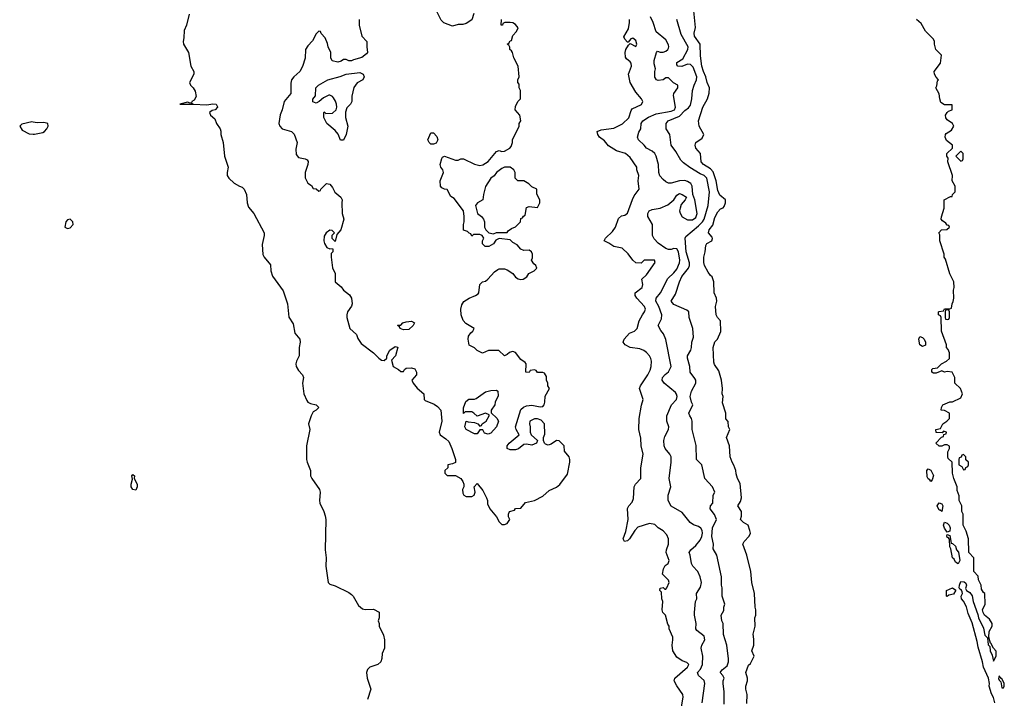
# Model space of a CAD drawing. Header units: inches. Extents: x 2601469 to 2753575, y 449403 to 582909.
# Tile 203 of 256: x 2639901 to 2647108, y 523522 to 528489. Entities that reach past the tile are written whole.
import ezdxf

# ---------------------------------------------------------------- set-up
doc = ezdxf.new("R2010")
doc.units = ezdxf.units.IN
doc.header["$MEASUREMENT"] = 0
doc.layers.add('C6532', color=7, linetype='Continuous')
doc.layers.add('C6542', color=7, linetype='Continuous')

msp = doc.modelspace()

# ---------------------------------------------------------------- linework, layer by layer
at = {"layer": 'C6532', "color": 4, "elevation": 36}
msp.add_lwpolyline([(2640000, 527739.9), (2639990, 527742), (2639915.5, 527724.5), (2639901, 527710), (2639919.9, 527679.9), (2639970, 527654.4), (2640000, 527651.4)], dxfattribs=at)
at = {"layer": 'C6542', "color": 4}
for points, elevation in [([(2641141, 528530), (2641121, 528450), (2641104.7, 528410), (2641103.6, 528356.4), (2641098, 528330), (2641101, 528310), (2641136, 528250), (2641154.8, 528150), (2641174.8, 528110), (2641174.8, 528090), (2641144.7, 528030), (2641151.3, 528010), (2641170.7, 527990.7), (2641186, 527966), (2641191.9, 527928.1), (2641178.8, 527901.2), (2641162, 527890), (2641159.6, 527880.4), (2641150, 527878), (2641130, 527886), (2641074, 527870), (2641166, 527870), (2641162, 527878), (2641171.6, 527871.6), (2641270, 527866.8), (2641314.2, 527874.2), (2641338, 527870), (2641350, 527852), (2641350, 527848.7), (2641330.6, 527829.4), (2641310, 527824), (2641291.3, 527810), (2641298, 527790), (2641330, 527764.7), (2641342, 527730), (2641367.3, 527690), (2641372.8, 527672.8), (2641373.4, 527650), (2641390.6, 527590), (2641401, 527490), (2641426.8, 527410), (2641418.8, 527370), (2641420.7, 527350), (2641430.8, 527330), (2641470, 527294), (2641510, 527270.6), (2641530, 527264), (2641544, 527250), (2641562, 527210), (2641565.5, 527150), (2641576.5, 527116.5), (2641614.8, 527070), (2641690.8, 526930), (2641691, 526910), (2641676.8, 526843.2), (2641680.7, 526770), (2641690.7, 526750), (2641735.6, 526695.6), (2641739.1, 526650), (2641752.4, 526612.4), (2641830, 526504.7), (2641861, 526410), (2641870.8, 526310.8), (2641902, 526262), (2641915.9, 526195.9), (2641950.6, 526150), (2641953.4, 526130), (2641947.3, 526090), (2641947.3, 526030), (2641927.3, 525990), (2641923, 525970), (2641924.9, 525950), (2641940.9, 525920.9), (2641970.7, 525890), (2641977.3, 525870), (2641970.5, 525830), (2641972.7, 525810), (2641982, 525750), (2642002.5, 525702.5), (2642010.6, 525690.6), (2642030, 525678.8), (2642072, 525670), (2642091.3, 525650), (2642072, 525630), (2642050, 525618), (2642034.8, 525590), (2642016, 525530), (2642024, 525490), (2642000.5, 525370), (2642000.5, 525270), (2642004, 525250), (2642030.7, 525190), (2642030.8, 525150), (2642038.8, 525130), (2642096, 525050), (2642101, 525030), (2642095.5, 524970), (2642098, 524950), (2642128, 524890), (2642138, 524858), (2642141.6, 524830), (2642138, 524610), (2642144.9, 524550), (2642142, 524490), (2642158, 524370), (2642170, 524358), (2642210, 524346), (2642310, 524296), (2642330, 524281), (2642341, 524270), (2642380.7, 524200.7), (2642410, 524176), (2642430, 524171), (2642490, 524174), (2642532.7, 524152.7), (2642532, 524110), (2642524.7, 524090), (2642532, 524070), (2642532, 524050), (2642564.7, 523984.7), (2642571, 523950), (2642571.3, 523888.7), (2642554, 523850), (2642552.7, 523812.7), (2642544.7, 523790), (2642522, 523770), (2642464.7, 523750), (2642447.3, 523732.7), (2642438.8, 523710), (2642444.9, 523670), (2642470.5, 523589.5), (2642447.9, 523512.1)], 36), ([(2642384.7, 528490), (2642386, 528450), (2642404.7, 528370), (2642442.8, 528330), (2642441, 528290), (2642446, 528250), (2642439.8, 528240.2), (2642406.4, 528213.6), (2642343.6, 528196.4), (2642330, 528188.7), (2642310, 528188.7), (2642290, 528198), (2642270, 528198), (2642254.4, 528185.6), (2642230, 528179), (2642188.4, 528188.4), (2642178, 528210), (2642178, 528250), (2642158, 528290), (2642154.6, 528314.6), (2642136.4, 528356.4), (2642107.3, 528387.3), (2642102, 528402), (2642090, 528406), (2642070, 528386), (2642045.4, 528334.6), (2642010, 528298), (2641992, 528270), (2641991.6, 528208.4), (2641970, 528146), (2641951.3, 528110), (2641907.7, 528072.3), (2641891, 528050), (2641885.4, 528025.4), (2641884.7, 527950), (2641838, 527890), (2641822, 527830), (2641806.4, 527793.6), (2641798, 527730), (2641804.7, 527710), (2641822, 527690), (2641890, 527671.3), (2641910.9, 527650.9), (2641931, 527590), (2641922, 527542), (2641923.5, 527503.5), (2641941, 527481), (2641991.3, 527471.3), (2642004.7, 527464.7), (2642011.3, 527451.3), (2642011, 527430), (2641991.3, 527370), (2641991.6, 527331.6), (2642010, 527294), (2642036.9, 527276.9), (2642050, 527254), (2642071.6, 527251.6), (2642090, 527234), (2642102, 527238), (2642106, 527250), (2642146, 527290), (2642170, 527284.7), (2642190, 527262), (2642207.7, 527227.7), (2642250.6, 527190.6), (2642261, 527170), (2642258, 527150), (2642261, 527070), (2642274.8, 527030), (2642251.3, 526950), (2642222, 526918), (2642210, 526866), (2642188.9, 526888.9), (2642188.7, 526911.3), (2642206, 526930), (2642187.3, 526947.3), (2642170, 526948), (2642144.7, 526930), (2642130, 526906), (2642126.8, 526870), (2642131.3, 526850), (2642150, 526822), (2642170, 526812), (2642190, 526814), (2642194, 526810), (2642192, 526790), (2642182, 526778), (2642180.7, 526750), (2642190, 526674), (2642211.3, 526631.3), (2642211.3, 526570), (2642253.2, 526533.2), (2642271.3, 526510), (2642315.9, 526475.9), (2642330.6, 526450.6), (2642333.4, 526410), (2642328.5, 526391.5), (2642300.7, 526350), (2642294.8, 526330), (2642294.8, 526310), (2642318, 526230), (2642365.4, 526185.4), (2642376.9, 526156.9), (2642399.8, 526119.8), (2642490, 526051.3), (2642530, 526011.3), (2642550, 525998), (2642570, 525994), (2642588, 526012), (2642588.7, 526030), (2642609.5, 526070.5), (2642650, 526098), (2642670, 526092), (2642650.8, 526029.2), (2642623.6, 525996.4), (2642634, 525950), (2642674, 525930), (2642690, 525914), (2642710, 525914), (2642718, 525930), (2642730, 525938), (2642770, 525941), (2642793.2, 525933.2), (2642804.7, 525910), (2642804.7, 525890), (2642772, 525850), (2642782, 525830), (2642810, 525791.3), (2642858, 525750), (2642862, 525710), (2642870, 525702), (2642934.9, 525674.9), (2642958.7, 525658.7), (2642982.8, 525630), (2642990.8, 525550), (2642971.3, 525470), (2642978, 525450), (2643021, 525421), (2643041, 525401), (2643064.7, 525350), (2643091.3, 525270), (2643090, 525248), (2643070, 525238), (2643034, 525230), (2643034, 525210), (2643014, 525190), (2643014, 525170), (2643030, 525154), (2643090, 525152), (2643130.7, 525130.7), (2643144.7, 525110), (2643151.6, 525088.4), (2643152, 525070), (2643142, 525050), (2643143.6, 525023.6), (2643152, 525010), (2643170, 524998), (2643210, 524998), (2643228, 525010), (2643235.3, 525030), (2643228, 525070), (2643250, 525094), (2643290, 525042), (2643318, 524990), (2643324.7, 524970), (2643325.4, 524945.4), (2643342, 524910), (2643392, 524850), (2643410, 524814), (2643430, 524794), (2643450, 524794), (2643470, 524802), (2643488, 524830), (2643478, 524850), (2643478, 524870), (2643486, 524890), (2643522, 524898), (2643530, 524912), (2643570, 524914), (2643604, 524956), (2643670, 524971), (2643730, 525001), (2643776.5, 525043.5), (2643830, 525067.3), (2643853.8, 525086.2), (2643910, 525162), (2643929, 525250), (2643929, 525270), (2643922, 525290), (2643888, 525330), (2643886, 525370), (2643850, 525406), (2643830, 525408), (2643790, 525382), (2643770, 525375.3), (2643750, 525382), (2643742, 525390), (2643735.3, 525410), (2643735.3, 525430), (2643744.7, 525455.3), (2643742, 525530), (2643718, 525558), (2643690, 525568), (2643670, 525568), (2643634, 525550), (2643632, 525530), (2643638, 525510), (2643638, 525470), (2643644.7, 525450), (2643692, 525410), (2643684.7, 525390), (2643650, 525376), (2643610, 525381.2), (2643590, 525379), (2643552.7, 525347.3), (2643530, 525341.2), (2643490, 525341.2), (2643469.5, 525349.5), (2643469.2, 525370), (2643484, 525390), (2643558, 525450), (2643534, 525490), (2643529.3, 525510), (2643570, 525636), (2643587.5, 525652.5), (2643610, 525664), (2643650, 525667.3), (2643710, 525656), (2643730, 525658), (2643739, 525670), (2643745.2, 525690), (2643746.6, 525733.4), (2643778, 525790), (2643768, 525810), (2643768, 525830), (2643758, 525850), (2643756.4, 525876.4), (2643742, 525902), (2643730, 525906), (2643690, 525906), (2643682, 525922), (2643670, 525926), (2643638, 525922), (2643630, 525908), (2643606, 525910), (2643608, 525970), (2643600.4, 525980.4), (2643570, 526002), (2643530, 526053.2), (2643510, 526061.2), (2643500.7, 526059.3), (2643486, 526054), (2643470, 526038), (2643450, 526028), (2643407.3, 526067.3), (2643331.6, 526068.4), (2643289.1, 526049.1), (2643250, 526068), (2643230, 526088), (2643190, 526108), (2643182.7, 526150), (2643186.6, 526173.4), (2643202, 526198), (2643218, 526210), (2643228, 526230), (2643166, 526266), (2643146.6, 526286.6), (2643132.7, 526330), (2643129.5, 526370.5), (2643137.5, 526402.5), (2643152.5, 526427.5), (2643190, 526451), (2643238, 526470), (2643257.2, 526482.8), (2643262, 526490), (2643268.7, 526550), (2643289.4, 526570.6), (2643310, 526576), (2643328.7, 526590), (2643376.4, 526643.6), (2643400.2, 526659.8), (2643410, 526664.7), (2643450, 526664.7), (2643470, 526658), (2643510.8, 526630.8), (2643530, 526604.7), (2643550, 526591.3), (2643570, 526586.8), (2643586, 526590), (2643613.6, 526606.4), (2643628.9, 526631.1), (2643666, 526650), (2643686, 526670), (2643678, 526690), (2643663.1, 526703.1), (2643648, 526728), (2643654, 526746), (2643653.6, 526773.6), (2643648, 526790), (2643630, 526802), (2643590, 526799), (2643570, 526808.7), (2643542, 526842), (2643510, 526858), (2643490, 526878), (2643410, 526888.7), (2643385.4, 526874.6), (2643370, 526848.7), (2643334, 526830), (2643309.3, 526829.3), (2643288.4, 526848.4), (2643288, 526870), (2643298, 526890), (2643286, 526910), (2643270, 526918), (2643222, 526918), (2643210, 526906), (2643202, 526922), (2643190, 526926), (2643178, 526938), (2643150, 526948), (2643149, 526990), (2643155.3, 527010), (2643155.3, 527050), (2643148.7, 527090), (2643080.4, 527180.4), (2643056.4, 527196.4), (2643030, 527246), (2643010, 527248), (2642990, 527258), (2642982, 527270), (2642979.3, 527310), (2643002, 527370), (2642998, 527390), (2642984, 527410), (2642979, 527430), (2642990, 527474), (2642996.4, 527483.6), (2643010, 527491.3), (2643090, 527462), (2643110, 527462), (2643130, 527471.3), (2643150, 527471.3), (2643230.9, 527430.9), (2643270, 527421), (2643290, 527426), (2643329.4, 527450.6), (2643390, 527524.7), (2643410, 527531.3), (2643430, 527524.7), (2643450, 527526), (2643488, 527550), (2643498, 527562), (2643508, 527590), (2643508, 527610), (2643558, 527710), (2643558, 527730), (2643568, 527750), (2643562, 527790), (2643528, 527830), (2643530, 527854), (2643548.4, 527891.6), (2643566, 527910), (2643566, 527970), (2643558, 527990), (2643556.4, 528016.4), (2643546, 528030), (2643546, 528050), (2643558, 528070), (2643548.7, 528150), (2643518, 528210), (2643508.7, 528250), (2643502, 528262), (2643488.7, 528270), (2643488, 528288), (2643482, 528302), (2643468, 528310), (2643482, 528318), (2643490, 528334), (2643502, 528338), (2643510, 528374), (2643538, 528402), (2643548.7, 528430), (2643530, 528454), (2643510, 528465.2), (2643491.1, 528468.9), (2643452, 528468), (2643438, 528462), (2643434, 528450), (2643426, 528450), (2643428, 528492)], 44), ([(2643225.8, 528534.2), (2643210, 528488), (2643170, 528462), (2643145.4, 528454.6), (2643110, 528454), (2643070, 528442), (2643006.3, 528466.3), (2642986.8, 528486.8), (2642955.3, 528550)], 44), ([(2644739.3, 523430), (2644758, 523530), (2644755.3, 523550), (2644710, 523614), (2644692.3, 523650), (2644696, 523670), (2644789.2, 523750), (2644799, 523770), (2644785.2, 523785.2), (2644750, 523797.2), (2644710, 523824), (2644681.2, 523870), (2644676, 523910), (2644682.7, 523950), (2644681.2, 523970), (2644655.3, 524030), (2644654, 524050), (2644645.2, 524065.2), (2644628.7, 524130), (2644609, 524150), (2644604, 524170), (2644609, 524230), (2644601.2, 524250), (2644598, 524298), (2644586, 524310), (2644588, 524328), (2644610, 524332), (2644622, 524322), (2644630, 524322), (2644638, 524330), (2644655.3, 524370), (2644650, 524386), (2644606, 524430), (2644614, 524470), (2644626.6, 524493.4), (2644648.7, 524510), (2644654, 524530), (2644634, 524590), (2644635.3, 524610), (2644649.1, 524650.9), (2644649, 524690), (2644638, 524718), (2644610, 524749), (2644575.3, 524770), (2644550, 524794), (2644510, 524802), (2644426.4, 524773.6), (2644402.8, 524750), (2644364.7, 524690), (2644350, 524675.3), (2644329, 524669), (2644319, 524690), (2644336.6, 524743.4), (2644355.1, 524830), (2644349.5, 524910.5), (2644359, 524930), (2644383.1, 524956.9), (2644394.6, 524985.4), (2644398, 525070), (2644408, 525090), (2644448, 525130), (2644448.7, 525210), (2644463.7, 525310), (2644449.6, 525370), (2644447.3, 525427.3), (2644432.7, 525490), (2644435.3, 525570), (2644452.5, 525667.5), (2644465.2, 525710), (2644437.2, 525790), (2644444, 525810), (2644499, 525890), (2644515.5, 525924.5), (2644524, 525950), (2644525.2, 525990), (2644521.2, 526010), (2644510, 526028.7), (2644490, 526054), (2644470, 526069), (2644441.2, 526081.2), (2644369.6, 526089.6), (2644334, 526110), (2644318, 526130), (2644326, 526150), (2644365.6, 526194.4), (2644402, 526210), (2644421.2, 526230), (2644436, 526284), (2644459, 526330), (2644474, 526350), (2644482, 526370), (2644474, 526390), (2644418, 526450), (2644406.6, 526470), (2644405.2, 526490), (2644457.2, 526530), (2644461.2, 526550), (2644455.3, 526590), (2644490, 526622.8), (2644552.9, 526712.9), (2644548.4, 526728.4), (2644471.6, 526728.4), (2644450, 526708), (2644410, 526709), (2644389.4, 526729.4), (2644355.9, 526775.9), (2644310, 526818), (2644250, 526828), (2644213.6, 526853.6), (2644178, 526870), (2644188.7, 526890), (2644240.2, 526939.8), (2644262, 526970), (2644284.8, 527035.2), (2644306.8, 527053.2), (2644330, 527058.8), (2644350, 527072), (2644385.6, 527174.4), (2644399, 527201), (2644435.3, 527250), (2644428, 527310), (2644433.2, 527350), (2644419, 527390), (2644417.2, 527410), (2644370, 527481.2), (2644335.3, 527510), (2644270, 527529.3), (2644210, 527566), (2644181.6, 527601.6), (2644146, 527630), (2644133.2, 527650), (2644128.7, 527670), (2644157.5, 527682.5), (2644250, 527694.4), (2644313.9, 527726.1), (2644359.5, 527770), (2644376, 527824), (2644383.7, 527836.3), (2644451.7, 527868.3), (2644461.2, 527890), (2644452.3, 527910), (2644410, 527959.3), (2644369.5, 528030), (2644357.2, 528090), (2644378, 528150), (2644376, 528170), (2644370, 528182), (2644343.1, 528203.1), (2644335.3, 528215.3), (2644333.2, 528250), (2644337.2, 528270), (2644356.4, 528303.6), (2644370, 528314), (2644410, 528294), (2644418, 528310), (2644410, 528338), (2644390, 528355.3), (2644374, 528350), (2644354, 528326), (2644350, 528326), (2644330, 528346), (2644324, 528364), (2644357.2, 528422.8), (2644364, 528470), (2644364, 528490)], 36), ([(2644897.2, 523490), (2644917, 523630), (2644911.8, 523651.8), (2644869, 523690), (2644862.7, 523710), (2644884.8, 523735.2), (2644899.6, 523770), (2644902.4, 523830), (2644889.4, 523890), (2644895.1, 523910), (2644917, 523950), (2644910, 523977.2), (2644858, 524018), (2644849, 524030), (2644853.2, 524070), (2644839.3, 524130), (2644839.3, 524150), (2644848.7, 524230), (2644858, 524250), (2644855.3, 524290), (2644884.1, 524335.9), (2644892.7, 524370), (2644882.7, 524410), (2644865.2, 524450), (2644829, 524490), (2644817.2, 524510), (2644809.3, 524570), (2644801.2, 524590), (2644814, 524610), (2644850, 524640.5), (2644880.9, 524679.1), (2644894.3, 524705.7), (2644898.9, 524730), (2644896.9, 524750), (2644886.6, 524766.6), (2644870, 524778.4), (2644832, 524792), (2644809.5, 524809.5), (2644750, 524882), (2644669.3, 524929.3), (2644648, 524970), (2644648.7, 525010), (2644668, 525070), (2644655.3, 525130), (2644669.2, 525250), (2644669.1, 525289.1), (2644659, 525310), (2644625.2, 525350), (2644617.2, 525370), (2644615.3, 525410), (2644622, 525438), (2644649, 525490), (2644652.7, 525510), (2644639, 525550), (2644639, 525590), (2644672, 525670), (2644709.3, 525710), (2644714.5, 525730), (2644709.5, 525749.5), (2644700.1, 525760.1), (2644617.2, 525830), (2644603.7, 525850), (2644607, 525870), (2644626.7, 525893.3), (2644650, 525911), (2644669.2, 525950), (2644629.3, 526149.3), (2644614, 526190), (2644593.2, 526213.2), (2644574, 526250), (2644599.5, 526300.5), (2644602, 526330), (2644578.7, 526390), (2644557, 526430), (2644559.3, 526450), (2644592.3, 526490), (2644644.4, 526595.6), (2644690, 526636.3), (2644710, 526664), (2644731.1, 526708.9), (2644733, 526730), (2644723.6, 526790), (2644711.2, 526811.2), (2644690, 526813.6), (2644670, 526807.3), (2644650, 526807.3), (2644630, 526814.5), (2644573.6, 526853.6), (2644544.7, 526884.7), (2644534, 526910), (2644533.2, 526990), (2644499, 527050), (2644499, 527070), (2644509.5, 527090.5), (2644530, 527101), (2644590, 527110.5), (2644646.2, 527133.8), (2644689.3, 527170), (2644710, 527204.7), (2644730, 527218), (2644750, 527211), (2644782, 527190), (2644772, 527170), (2644743.9, 527136.1), (2644734.4, 527110), (2644730.4, 527090), (2644734.2, 527074.2), (2644750, 527046.8), (2644790, 527024), (2644824.9, 527024.9), (2644850, 527042), (2644860.7, 527070), (2644842, 527170), (2644828.9, 527208.9), (2644823.7, 527270), (2644812.7, 527290), (2644790, 527306), (2644770, 527312.3), (2644730, 527309.2), (2644670, 527293.2), (2644650, 527293.2), (2644630, 527302.7), (2644610, 527319.3), (2644587.5, 527347.5), (2644579.3, 527370), (2644576.2, 527430), (2644559.6, 527490), (2644550, 527509.2), (2644530, 527526.6), (2644489.7, 527549.7), (2644471.8, 527571.8), (2644429.5, 527609.5), (2644424, 527630), (2644434, 527666), (2644448, 527690), (2644449, 527730), (2644462, 527750), (2644504.4, 527775.6), (2644560.1, 527799.9), (2644670, 527820.3), (2644694, 527830), (2644701.3, 527850), (2644686.6, 527933.4), (2644689, 527950), (2644718, 527990), (2644719, 528010), (2644687.8, 528027.8), (2644650, 528064), (2644630, 528064), (2644610, 528049), (2644575.3, 528044.7), (2644562, 528050), (2644549.3, 528069.3), (2644549.1, 528109.1), (2644554, 528130), (2644545.6, 528165.6), (2644545.2, 528190), (2644562, 528250), (2644570, 528258), (2644590, 528251.3), (2644610, 528251), (2644630, 528258.8), (2644644, 528270), (2644650, 528282), (2644653.2, 528290), (2644650, 528306), (2644630, 528342), (2644560.2, 528400.2), (2644537.2, 528470), (2644517.2, 528510)], 32), ([(2645058, 523478), (2645058, 523570), (2645049.1, 523630.9), (2645049.1, 523650.9), (2645058, 523670), (2645048.9, 523688.9), (2645029, 523710), (2645042, 523730), (2645079.5, 523760.5), (2645089.2, 523790), (2645089.2, 523810), (2645078, 523910), (2645052.3, 523990), (2645049.3, 524070), (2645041.2, 524090), (2645035.3, 524130), (2645054.6, 524165.4), (2645055.3, 524190), (2645062, 524210), (2645042, 524270), (2645044, 524330), (2645039, 524350), (2645037.2, 524410), (2645004, 524570), (2644976.4, 524616.4), (2644979, 524650), (2644967, 524707), (2644972.7, 524770), (2645000.9, 524830), (2644987.2, 524867.2), (2644955.3, 524910), (2644958, 524930), (2644974, 524950), (2644977.2, 525010), (2644989, 525030), (2644972.7, 525070), (2644915.3, 525130), (2644894, 525230), (2644855.3, 525270), (2644853.6, 525373.6), (2644824, 525490), (2644824, 525550), (2644819, 525570), (2644805.2, 525590), (2644799, 525610), (2644828.7, 525670), (2644819, 525690), (2644809.3, 525730), (2644817.2, 525770), (2644849.2, 525830), (2644849.2, 525850), (2644843.2, 525863.2), (2644809.4, 525909.4), (2644806, 525950), (2644789.3, 526010.7), (2644789.2, 526030), (2644813.2, 526070), (2644819, 526090), (2644822, 526130), (2644833.6, 526166.4), (2644828.9, 526228.9), (2644802, 526310), (2644798, 526350), (2644783.1, 526363.1), (2644690, 526404), (2644669.3, 526430), (2644700.7, 526479.3), (2644729.6, 526570), (2644747.8, 526610), (2644796.2, 526670), (2644803.6, 526690), (2644803, 526710), (2644780.4, 526790), (2644773.2, 526890), (2644777.2, 526902.8), (2644870, 526981.3), (2644898.7, 527010), (2644911.3, 527030), (2644940.4, 527130), (2644949.7, 527230), (2644929.4, 527330), (2644910, 527349.4), (2644880.8, 527360.8), (2644807.3, 527407.3), (2644760.6, 527440.6), (2644741.1, 527461.1), (2644704.2, 527524.2), (2644669, 527570), (2644659, 527650), (2644634, 527690), (2644633.2, 527730), (2644648.7, 527750), (2644730, 527784.4), (2644770, 527825.5), (2644795.6, 527844.4), (2644810, 527862.8), (2644821.6, 527910), (2644824.5, 527970), (2644836.9, 528010), (2644855.8, 528050), (2644856.9, 528070), (2644830, 528142.7), (2644810, 528162), (2644790, 528164.5), (2644747.5, 528147.5), (2644718, 528150), (2644710, 528158), (2644710, 528176), (2644755.9, 528204.1), (2644792, 528270), (2644794, 528290), (2644741.7, 528381.7), (2644711.5, 528491.5)], 28), ([(2645223.7, 523483.7), (2645226, 523550), (2645217.2, 523590), (2645217.2, 523610), (2645229.3, 523650), (2645229.3, 523669.3), (2645217.2, 523710), (2645234.6, 523765.4), (2645250, 523778), (2645278, 523830), (2645259, 523870), (2645274.5, 523910), (2645274.8, 523954.8), (2645269.2, 523990.8), (2645284, 524050), (2645282, 524110), (2645288.7, 524130), (2645288.7, 524170), (2645284, 524190), (2645279, 524290), (2645259, 524370), (2645253.2, 524450), (2645224, 524570), (2645194, 524650), (2645204, 524670), (2645241.2, 524710), (2645249.2, 524730), (2645246, 524750), (2645234, 524790), (2645198, 524810), (2645178, 524830), (2645184.7, 524855.3), (2645184, 524890), (2645158, 524930), (2645176.5, 524963.5), (2645184, 524990), (2645174.6, 525094.6), (2645155.3, 525130), (2645144.7, 525164.7), (2645144, 525190), (2645129.1, 525229.1), (2645115.3, 525250), (2645102, 525290), (2645095.3, 525370), (2645075.3, 525430), (2645098, 525490), (2645088.9, 525508.9), (2645087.3, 525547.3), (2645068.9, 525568.9), (2645068.7, 525610), (2645045.6, 525685.6), (2645049, 525730), (2645044, 525750), (2645045.2, 525790), (2645037.2, 525850), (2645018.9, 525918.9), (2644985.8, 525965.8), (2644982, 525982), (2644978, 526090), (2644990, 526132), (2645008.9, 526151.1), (2645031.9, 526208.1), (2645030, 526286), (2645009.4, 526309.4), (2644999, 526330), (2644994, 526390), (2645004, 526430), (2645001.2, 526450), (2644985.2, 526490), (2644981.2, 526570), (2644970, 526606), (2644956.4, 526616.4), (2644940.2, 526640.2), (2644913.2, 526690), (2644909.1, 526710.9), (2644909, 526750), (2644919, 526790), (2644923.2, 526836.8), (2644930, 526851), (2644968, 526870), (2644972.9, 526887.1), (2644970, 526898), (2644942, 526930), (2644948.7, 526950), (2644974, 526986), (2644990, 527042), (2645010, 527082), (2645030, 527104.7), (2645050, 527112), (2645058, 527122), (2645068, 527150), (2645068, 527170), (2645024.7, 527204.7), (2645010, 527238), (2644999.5, 527310), (2644976.6, 527376.6), (2644957.7, 527397.7), (2644905.2, 527430), (2644889.2, 527450), (2644884, 527510), (2644849.2, 527550), (2644845.2, 527570), (2644849.5, 527590.5), (2644897.2, 527622.8), (2644908.7, 527650), (2644875.3, 527710), (2644868.7, 527750), (2644902, 527850), (2644934.5, 527910), (2644947.5, 527952.5), (2644949.5, 527990), (2644932.3, 528030), (2644924.5, 528070), (2644905.6, 528110), (2644895.1, 528150), (2644884.8, 528224.8), (2644882, 528310), (2644840.9, 528370), (2644837.2, 528390), (2644848.7, 528431.3), (2644834.6, 528554.6)], 24), ([(2647039, 523490), (2647030, 523528), (2647014.8, 523554.8), (2646997.2, 523610), (2646999, 523630), (2646993.2, 523670), (2646956, 523750), (2646949, 523790), (2646916.6, 523896.6), (2646910, 523938), (2646873.4, 524073.4), (2646842.9, 524142.9), (2646831.8, 524191.8), (2646810, 524234), (2646794, 524250), (2646793.2, 524270), (2646802, 524290), (2646800.4, 524300.4), (2646794.6, 524314.6), (2646782, 524322), (2646778, 524330), (2646779.3, 524350), (2646790, 524376), (2646814.8, 524374.8), (2646826, 524366), (2646830.6, 524350), (2646824.7, 524324.7), (2646830.7, 524310.7), (2646855.5, 524295.5), (2646872.8, 524272.8), (2646879.1, 524230), (2646915.2, 524135.2), (2646918, 524110), (2646955.9, 524035.9), (2646964.9, 523984.9), (2646985.4, 523965.4), (2646990, 523914), (2647002, 523902), (2647004.9, 523870), (2647018.8, 523838.8), (2647030, 523794), (2647048, 523830), (2647047.3, 523867.3), (2647028.4, 523888.4), (2647010, 523926), (2647006, 523926), (2646995.3, 523970), (2646998, 524010), (2647018, 524050), (2647018, 524070), (2647000.4, 524100.4), (2646962, 524130), (2646954, 524150), (2646949, 524170), (2646968, 524210), (2646966, 524290), (2646956.4, 524296.4), (2646940.4, 524320.4), (2646938, 524350), (2646918, 524390), (2646916.4, 524416.4), (2646886, 524450), (2646886, 524550), (2646848, 524590), (2646846, 524690), (2646830, 524746), (2646806, 524790), (2646806, 524870), (2646798, 524890), (2646798, 524930), (2646778, 524970), (2646776.4, 525003.6), (2646763.1, 525043.1), (2646762, 525070), (2646738, 525130), (2646728, 525170), (2646726, 525250), (2646698, 525278), (2646695.3, 525290), (2646694.6, 525325.4), (2646708, 525350), (2646707.3, 525367.3), (2646690, 525378), (2646670, 525378), (2646650, 525368), (2646630, 525368), (2646608, 525390), (2646647.3, 525432.7), (2646662, 525438), (2646666, 525454), (2646682, 525458), (2646686, 525470), (2646662, 525478), (2646654, 525466), (2646610, 525468), (2646608, 525490), (2646642, 525498), (2646658, 525530), (2646688, 525550), (2646706, 525570), (2646706, 525610), (2646670, 525628), (2646646, 525630), (2646648, 525650), (2646658, 525670), (2646710, 525692), (2646730, 525692), (2646790, 525722), (2646802, 525750), (2646788, 525790), (2646746, 525830), (2646746, 525870), (2646726, 525910), (2646690, 525915.3), (2646670, 525908.7), (2646650, 525918), (2646610, 525902), (2646590, 525902), (2646578, 525910), (2646578, 525930), (2646584.7, 525935.3), (2646619, 525941), (2646648.9, 525971.1), (2646686, 525990), (2646706, 526010), (2646706, 526050), (2646696.4, 526076.4), (2646686, 526090), (2646686, 526110), (2646648.9, 526208.9), (2646646, 526310), (2646642, 526322), (2646626, 526330), (2646626, 526350), (2646630, 526354), (2646662, 526358), (2646670, 526374), (2646710, 526374), (2646722, 526378), (2646726, 526410), (2646734.6, 526425.4), (2646738, 526450), (2646735.3, 526510), (2646742, 526530), (2646739, 526570), (2646708.7, 526630), (2646676.4, 526736.4), (2646668.7, 526750), (2646667.3, 526772.7), (2646635.3, 526870), (2646635.3, 526915.3), (2646628.7, 526930), (2646648.4, 526951.6), (2646687.3, 526952.7), (2646706, 526970), (2646702, 526982), (2646690, 526986), (2646680.4, 527000.4), (2646656.4, 527016.4), (2646646, 527030), (2646647.3, 527047.3), (2646668, 527110), (2646668, 527170), (2646714, 527194), (2646726, 527194), (2646728, 527210), (2646748, 527230), (2646748, 527270), (2646726, 527310), (2646728, 527350), (2646695.3, 527450), (2646696.4, 527476.4), (2646688, 527490), (2646688, 527510), (2646728, 527550), (2646728.7, 527570), (2646685.2, 527605.2), (2646675.3, 527630), (2646678, 527650), (2646683.1, 527656.9), (2646720.4, 527679.6), (2646738, 527710), (2646728, 527730), (2646690, 527755.3), (2646681.2, 527770), (2646677.2, 527790), (2646689.2, 527810.8), (2646700.2, 527819.8), (2646726, 527830), (2646726, 527866), (2646670, 527865.2), (2646644.1, 527884.1), (2646635.1, 527910), (2646630, 527946), (2646606, 527990), (2646613.6, 528006.4), (2646618, 528042), (2646626, 528050), (2646608.4, 528068.4), (2646598, 528090), (2646595.3, 528110), (2646641.2, 528170), (2646648.7, 528228.7), (2646608, 528270), (2646598, 528310), (2646598, 528330), (2646590, 528346), (2646530, 528406), (2646500.4, 528460.4), (2646466, 528490)], 16), ([(2640000, 527651.4), (2640009.6, 527650.4), (2640070, 527664), (2640082, 527670), (2640099, 527690), (2640108.7, 527710), (2640106, 527730), (2640077.2, 527737.2), (2640030, 527733.6), (2640000, 527739.9)], 36)]:
    msp.add_lwpolyline(points, dxfattribs=dict(at, elevation=elevation))
for points, elevation in [([(2642250, 527608), (2642232.5, 527652.5), (2642210, 527679), (2642150, 527728.7), (2642127.3, 527772.7), (2642126, 527810), (2642130, 527814), (2642142, 527802), (2642190, 527804.7), (2642218, 527830), (2642222, 527850), (2642219, 527870), (2642212.9, 527892.9), (2642198, 527918), (2642190, 527928), (2642170, 527938), (2642163.6, 527936.4), (2642123.6, 527916.4), (2642094, 527890), (2642070, 527878), (2642047.3, 527887.3), (2642047.3, 527907.3), (2642067.3, 527932.7), (2642068, 527990), (2642088, 528010), (2642155.3, 528050), (2642246, 528074), (2642290.9, 528090.9), (2642390, 528102), (2642414, 528090), (2642422, 528070), (2642412, 528050), (2642370, 528028), (2642347.1, 527992.9), (2642331.3, 527930), (2642332, 527890), (2642322, 527870), (2642295.3, 527844.7), (2642286.4, 527813.6), (2642286.4, 527773.6), (2642304, 527710), (2642290.5, 527649.5), (2642270, 527608)], 44), ([(2642910, 527578), (2642898, 527590), (2642888.7, 527610), (2642910, 527662), (2642930, 527662), (2642955.3, 527635.3), (2642962, 527610), (2642950, 527586), (2642930, 527578)], 44), ([(2646790, 527526), (2646754, 527490), (2646790, 527454), (2646802, 527458), (2646806, 527470), (2646806, 527510)], 16), ([(2643490, 527408.7), (2643450, 527408.7), (2643430, 527399), (2643391.3, 527370), (2643373.2, 527346.8), (2643350, 527328.7), (2643310, 527268), (2643296, 527210), (2643292, 527170), (2643252, 527150), (2643238, 527130), (2643251.1, 527071.1), (2643282, 527050), (2643296, 527030), (2643302, 527010), (2643302, 526970), (2643312, 526950), (2643334, 526930), (2643370, 526922), (2643390, 526931.3), (2643468, 526932), (2643476.4, 526943.6), (2643500.2, 526959.8), (2643530, 526972), (2643566, 527010), (2643570, 527034), (2643582, 527038), (2643588, 527052), (2643602, 527058), (2643610, 527114), (2643630, 527122), (2643690, 527114), (2643708, 527150), (2643708, 527170), (2643687.3, 527212.7), (2643686, 527250), (2643650, 527266), (2643628.4, 527288.4), (2643603.1, 527303.1), (2643590, 527308.7), (2643546, 527310), (2643528, 527330), (2643528, 527370), (2643518, 527390)], 44), ([(2640270, 527029), (2640250, 527024), (2640238.8, 527010), (2640231.6, 526971.6), (2640250, 526961), (2640270, 526966), (2640293.2, 526990), (2640289, 527010)], 36), ([(2646690, 526366), (2646678, 526362), (2646674, 526350), (2646674, 526310), (2646678, 526298), (2646690, 526294), (2646702, 526298), (2646706, 526310), (2646706, 526350), (2646702, 526362)], 16), ([(2642710, 526218), (2642686, 526230), (2642682, 526242), (2642666, 526250), (2642670, 526254), (2642690, 526254), (2642706, 526270), (2642730, 526278), (2642770, 526282), (2642791.1, 526271.1), (2642782, 526250), (2642750, 526222)], 44), ([(2646510, 526098), (2646489.3, 526109.3), (2646482, 526150), (2646488.7, 526171.3), (2646510, 526162), (2646522, 526150), (2646531, 526130), (2646530, 526106)], 16), ([(2643330, 525455.3), (2643304, 525464), (2643290, 525486), (2643270, 525486), (2643250, 525458), (2643230, 525458), (2643169.2, 525489.2), (2643159, 525510), (2643168.7, 525551.3), (2643184.7, 525544.7), (2643230, 525542), (2643254, 525530), (2643270, 525514), (2643282, 525518), (2643286, 525530), (2643315.3, 525550), (2643338, 525590), (2643336.4, 525596.4), (2643310, 525608), (2643250, 525588), (2643226, 525610), (2643210, 525618), (2643162, 525618), (2643150, 525606), (2643148.4, 525648.4), (2643166, 525694), (2643189.2, 525710.8), (2643228.9, 525711.1), (2643243.1, 525716.9), (2643310, 525764.7), (2643350, 525776), (2643390, 525778), (2643402, 525770), (2643403.6, 525736.4), (2643382, 525690), (2643378, 525670), (2643351.3, 525630), (2643351.6, 525611.6), (2643393.2, 525573.2), (2643406, 525550), (2643391, 525510), (2643350, 525464)], 44), ([(2646810, 525306), (2646798, 525302), (2646792.7, 525287.3), (2646778, 525282), (2646774, 525270), (2646774, 525230), (2646798, 525218), (2646810, 525194), (2646822, 525198), (2646827.3, 525212.7), (2646842, 525218), (2646846, 525230), (2646846, 525250), (2646827.3, 525267.3), (2646826, 525290)], 16), ([(2646570, 525108), (2646562, 525122), (2646550, 525128.7), (2646543.3, 525143.3), (2646542, 525190), (2646550, 525202), (2646570, 525192), (2646590, 525154), (2646579.6, 525120.4)], 16), ([(2640750, 525044.5), (2640730, 525049.5), (2640718, 525070), (2640717.6, 525090), (2640726, 525126), (2640722.7, 525150), (2640730, 525161), (2640741, 525150), (2640738, 525130), (2640760.3, 525090), (2640761.1, 525070)], 32), ([(2646650, 524888.7), (2646638, 524898), (2646630, 524898), (2646617.2, 524930), (2646630, 524954), (2646650, 524944.7), (2646658.8, 524930)], 16), ([(2646690, 524738), (2646670, 524768), (2646662.7, 524790), (2646670, 524811.3), (2646690, 524804.7), (2646704.7, 524790), (2646710.6, 524770.6), (2646710, 524746)], 16), ([(2646770, 524506), (2646750, 524518), (2646740.2, 524540.2), (2646729.5, 524550), (2646716.5, 524616.5), (2646709.4, 524630), (2646707.3, 524687.3), (2646698, 524698), (2646690, 524698), (2646686.6, 524710), (2646690, 524722), (2646710, 524714), (2646718, 524658), (2646730, 524654), (2646750, 524636), (2646758.8, 524610), (2646772.8, 524592.8), (2646782, 524530)], 16), ([(2646690, 524268), (2646686, 524270), (2646686, 524310), (2646730, 524330.7), (2646752.7, 524312.7), (2646735.3, 524284.7), (2646702, 524278)], 16), ([(2647070, 523686), (2647066.4, 523666.4), (2647070, 523654), (2647082, 523642), (2647090, 523598), (2647102, 523598), (2647108, 523610), (2647108, 523630), (2647090, 523666), (2647086, 523666)], 16)]:
    msp.add_lwpolyline(points, close=True, dxfattribs=dict(at, elevation=elevation))

doc.saveas('drawing.dxf')
